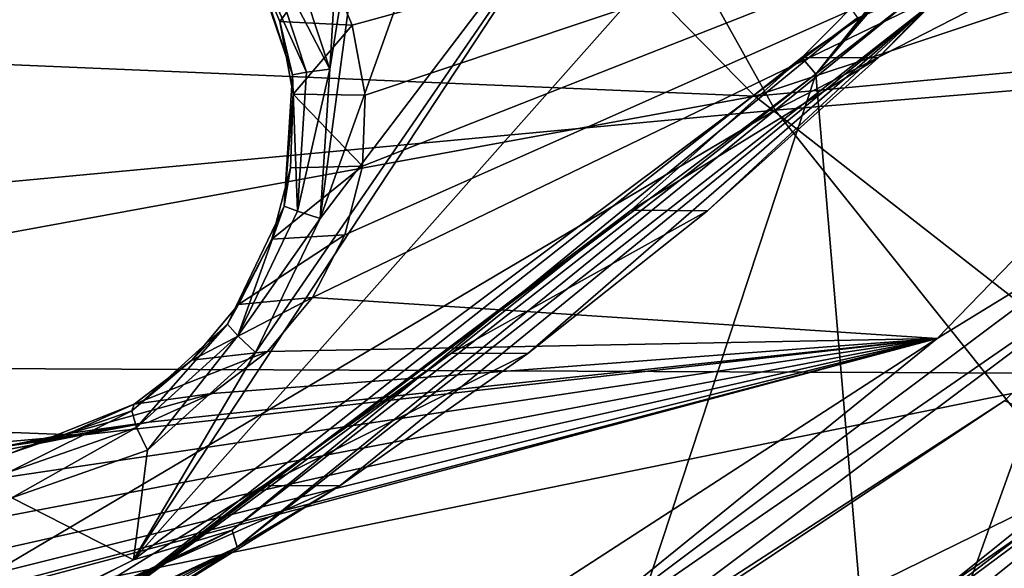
# Model space of a CAD drawing. Header units: metres. Extents: x -240 to 45, y -77 to 27.
# Tile 42 of 256: x -209.26 to -205.54, y -12.87 to -10.8. Entities that reach past the tile are written whole.
import ezdxf

# ---------------------------------------------------------------- set-up
doc = ezdxf.new("R2010")
doc.units = ezdxf.units.M
doc.layers.add('solid_MASSBILD_K_E_SW0001', color=7, linetype='CONTINUOUS')

msp = doc.modelspace()

# ---------------------------------------------------------------- linework, layer by layer
at = {"layer": 'solid_MASSBILD_K_E_SW0001'}
for points in [[(-200.678574, -8.205292, 323.557861), (-207.799011, -8.653046, 316.039032), (-206.408356, -11.139694, 314.959747)], [(-200.678574, -8.205292, 323.557861), (-206.408356, -11.139694, 314.959747), (-199.397903, -10.562572, 322.499359)], [(-204.095444, -8.295554, 269.187805), (-204.030228, -8.337797, 269.068481), (-206.25499, -11.003244, 269.623169)], [(-204.095444, -8.295554, 269.187805), (-206.25499, -11.003244, 269.623169), (-204.589584, -9.00258, 269.311005)], [(-206.25499, -11.003244, 269.623169), (-204.030228, -8.337797, 269.068481), (-206.012939, -13.863758, 269.562805)], [(-204.030228, -8.337797, 269.068481), (-203.338867, -11.253856, 268.896088), (-206.012939, -13.863758, 269.562805)], [(-207.799011, -8.653046, 316.039032), (-214.66362, -9.140379, 308.536865), (-213.168991, -11.77065, 307.42569)], [(-207.799011, -8.653046, 316.039032), (-213.168991, -11.77065, 307.42569), (-206.408356, -11.139694, 314.959747)], [(-208.090393, -10.984816, 271.626709), (-208.26622, -10.450125, 271.670532), (-207.961197, -8.825294, 271.594482)], [(-208.090393, -10.984816, 271.626709), (-207.961197, -8.825294, 271.594482), (-207.835144, -9.374626, 271.563049)], [(-204.589584, -9.00258, 269.311005), (-206.25499, -11.003244, 269.623169), (-205.124084, -9.680608, 269.444275)], [(-201.287369, -9.356994, 316.991089), (-206.486023, -11.086301, 309.966278), (-207.688828, -9.859185, 310.395233)], [(-201.287369, -9.356994, 316.991089), (-200.248047, -10.507676, 316.440918), (-206.486023, -11.086301, 309.966278)], [(-208.127045, -11.548037, 271.635834), (-207.835144, -9.374626, 271.563049), (-207.514206, -9.83215, 271.483032)], [(-208.127045, -11.548037, 271.635834), (-208.090393, -10.984816, 271.626709), (-207.835144, -9.374626, 271.563049)], [(-203.438126, -9.569851, 272.012695), (-208.034332, -11.609398, 273.158661), (-208.155884, -11.846393, 273.188965)], [(-203.438126, -9.569851, 272.012695), (-208.155884, -11.846393, 273.188965), (-205.796738, -12.000871, 272.600739)], [(-203.438126, -9.569851, 272.012695), (-208.109634, -10.572916, 273.177429), (-208.005539, -10.818874, 273.151459)], [(-203.438126, -9.569851, 272.012695), (-207.966919, -11.350148, 273.141846), (-208.034332, -11.609398, 273.158661)], [(-203.438126, -9.569851, 272.012695), (-208.005539, -10.818874, 273.151459), (-207.957199, -11.08215, 273.139404)], [(-203.438126, -9.569851, 272.012695), (-207.957199, -11.08215, 273.139404), (-207.966919, -11.350148, 273.141846)], [(-203.438126, -9.569851, 272.012695), (-205.796738, -12.000871, 272.600739), (-205.010254, -11.518643, 272.446014)], [(-205.124084, -9.680608, 269.444275), (-206.25499, -11.003244, 269.623169), (-205.697357, -10.327271, 269.587189)], [(-208.127045, -11.548037, 271.635834), (-207.514206, -9.83215, 271.483032), (-207.047516, -10.127769, 271.366699)], [(-207.688828, -9.859185, 310.395233), (-206.486023, -11.086301, 309.966278), (-213.508621, -10.789882, 303.344971)], [(-207.047516, -10.127769, 271.366699), (-206.506561, -10.216242, 271.231812), (-208.831543, -12.8357, 271.811493)], [(-208.370819, -12.05406, 271.696625), (-207.047516, -10.127769, 271.366699), (-208.831543, -12.8357, 271.811493)], [(-208.370819, -12.05406, 271.696625), (-208.127045, -11.548037, 271.635834), (-207.047516, -10.127769, 271.366699)], [(-206.506561, -10.216242, 271.231812), (-206.097931, -10.790759, 271.129944), (-208.831543, -12.8357, 271.811493)], [(-205.697357, -10.327271, 269.587189), (-206.25499, -11.003244, 269.623169), (-206.307602, -10.940196, 269.739349)], [(-205.697357, -10.327271, 269.587189), (-206.307602, -10.940196, 269.739349), (-205.409119, -10.329464, 270.752075)], [(-206.307602, -10.940196, 269.739349), (-206.019424, -10.942215, 270.904236), (-205.409119, -10.329464, 270.752075)], [(-205.833557, -10.749775, 270.960968), (-205.409119, -10.329464, 270.752075), (-206.019424, -10.942215, 270.904236)], [(-208.34227, -10.499104, 271.715881), (-208.26622, -10.450125, 271.670532), (-208.090393, -10.984816, 271.626709)], [(-208.386536, -10.535575, 271.799469), (-208.34227, -10.499104, 271.715881), (-208.178558, -10.996138, 271.675079)], [(-208.178558, -10.996138, 271.675079), (-208.34227, -10.499104, 271.715881), (-208.090393, -10.984816, 271.626709)], [(-200.248047, -10.507676, 316.440918), (-205.145828, -12.132325, 309.470093), (-206.486023, -11.086301, 309.966278)], [(-208.231705, -11.005658, 271.760864), (-208.387466, -10.550097, 271.899689), (-208.386536, -10.535575, 271.799469)], [(-208.109634, -10.572916, 273.177429), (-208.387466, -10.550097, 271.899689), (-208.279449, -10.805269, 271.872772)], [(-208.231705, -11.005658, 271.760864), (-208.279449, -10.805269, 271.872772), (-208.387466, -10.550097, 271.899689)], [(-208.231705, -11.005658, 271.760864), (-208.386536, -10.535575, 271.799469), (-208.178558, -10.996138, 271.675079)], [(-208.005539, -10.818874, 273.151459), (-208.109634, -10.572916, 273.177429), (-208.279449, -10.805269, 271.872772)], [(-199.397903, -10.562572, 322.499359), (-206.408356, -11.139694, 314.959747), (-204.692413, -13.286131, 313.628082)], [(-208.458755, -12.724569, 271.690979), (-206.097931, -10.790759, 271.129944), (-205.864838, -10.69665, 271.04425)], [(-208.458755, -12.724569, 271.690979), (-205.864838, -10.69665, 271.04425), (-208.440018, -12.787498, 271.610809)], [(-205.864838, -10.69665, 271.04425), (-205.833557, -10.749775, 270.960968), (-208.440018, -12.787498, 271.610809)], [(-208.440018, -12.787498, 271.610809), (-205.833557, -10.749775, 270.960968), (-208.052322, -12.556359, 271.411102)], [(-205.833557, -10.749775, 270.960968), (-207.343155, -12.057722, 271.234283), (-208.052322, -12.556359, 271.411102)], [(-205.833557, -10.749775, 270.960968), (-206.664795, -11.519007, 271.065155), (-207.343155, -12.057722, 271.234283)], [(-205.833557, -10.749775, 270.960968), (-206.019424, -10.942215, 270.904236), (-206.664795, -11.519007, 271.065155)], [(-206.486023, -11.086301, 309.966278), (-212.036438, -12.102599, 302.970215), (-213.508621, -10.789882, 303.344971)], [(-208.458755, -12.724569, 271.690979), (-208.831543, -12.8357, 271.811493), (-206.097931, -10.790759, 271.129944)], [(-208.005539, -10.818874, 273.151459), (-208.279449, -10.805269, 271.872772), (-208.229218, -11.078817, 271.86026)], [(-208.231705, -11.005658, 271.760864), (-208.229218, -11.078817, 271.86026), (-208.279449, -10.805269, 271.872772)], [(-207.957199, -11.08215, 273.139404), (-208.005539, -10.818874, 273.151459), (-208.229218, -11.078817, 271.86026)], [(-206.307602, -10.940196, 269.739349), (-206.25499, -11.003244, 269.623169), (-209.042358, -13.091741, 270.318146)], [(-206.307602, -10.940196, 269.739349), (-209.042358, -13.091741, 270.318146), (-206.952896, -11.517154, 269.900238)], [(-206.307602, -10.940196, 269.739349), (-206.952896, -11.517154, 269.900238), (-206.019424, -10.942215, 270.904236)], [(-206.952896, -11.517154, 269.900238), (-206.664795, -11.519007, 271.065155), (-206.019424, -10.942215, 270.904236)], [(-209.042358, -13.091741, 270.318146), (-206.25499, -11.003244, 269.623169), (-207.564041, -14.972581, 269.949554)], [(-208.231705, -11.005658, 271.760864), (-208.178558, -10.996138, 271.675079), (-208.211868, -11.519904, 271.68338)], [(-208.211868, -11.519904, 271.68338), (-208.090393, -10.984816, 271.626709), (-208.127045, -11.548037, 271.635834)], [(-208.211868, -11.519904, 271.68338), (-208.178558, -10.996138, 271.675079), (-208.090393, -10.984816, 271.626709)], [(-206.25499, -11.003244, 269.623169), (-206.012939, -13.863758, 269.562805), (-207.564041, -14.972581, 269.949554)], [(-208.263199, -11.501025, 271.768738), (-208.229218, -11.078817, 271.86026), (-208.231705, -11.005658, 271.760864)], [(-208.263199, -11.501025, 271.768738), (-208.231705, -11.005658, 271.760864), (-208.211868, -11.519904, 271.68338)], [(-206.486023, -11.086301, 309.966278), (-205.145828, -12.132325, 309.470093), (-212.036438, -12.102599, 302.970215)], [(-208.263199, -11.501025, 271.768738), (-208.239319, -11.357024, 271.862762), (-208.229218, -11.078817, 271.86026)], [(-207.966919, -11.350148, 273.141846), (-208.229218, -11.078817, 271.86026), (-208.239319, -11.357024, 271.862762)], [(-207.966919, -11.350148, 273.141846), (-207.957199, -11.08215, 273.139404), (-208.229218, -11.078817, 271.86026)], [(-206.408356, -11.139694, 314.959747), (-213.168991, -11.77065, 307.42569), (-211.323532, -14.043895, 306.05368)], [(-206.408356, -11.139694, 314.959747), (-211.323532, -14.043895, 306.05368), (-204.692413, -13.286131, 313.628082)], [(-206.321457, -13.387243, 276.338745), (-203.576813, -11.183352, 275.654419), (-205.065582, -12.454508, 275.922546)], [(-203.509247, -11.235641, 275.713074), (-203.576813, -11.183352, 275.654419), (-206.321457, -13.387243, 276.338745)], [(-206.266739, -13.449837, 276.400574), (-203.509247, -11.235641, 275.713074), (-206.321457, -13.387243, 276.338745)], [(-206.266739, -13.449837, 276.400574), (-206.200729, -13.52943, 276.411682), (-203.509247, -11.235641, 275.713074)], [(-203.509247, -11.235641, 275.713074), (-206.200729, -13.52943, 276.411682), (-203.426529, -11.298489, 275.720001)], [(-203.781372, -12.054589, 269.045654), (-206.012939, -13.863758, 269.562805), (-203.338867, -11.253856, 268.896088)], [(-203.426529, -11.298489, 275.720001), (-206.200729, -13.52943, 276.411682), (-205.775894, -14.37501, 276.305756)], [(-203.426529, -11.298489, 275.720001), (-205.775894, -14.37501, 276.305756), (-202.835297, -12.031421, 275.572601)], [(-207.966919, -11.350148, 273.141846), (-208.239319, -11.357024, 271.862762), (-208.309235, -11.625939, 271.880188)], [(-208.034332, -11.609398, 273.158661), (-207.966919, -11.350148, 273.141846), (-208.309235, -11.625939, 271.880188)], [(-208.263199, -11.501025, 271.768738), (-208.309235, -11.625939, 271.880188), (-208.239319, -11.357024, 271.862762)], [(-206.952896, -11.517154, 269.900238), (-209.042358, -13.091741, 270.318146), (-207.63121, -12.056036, 270.069366)], [(-208.476242, -11.946259, 271.821838), (-208.309235, -11.625939, 271.880188), (-208.263199, -11.501025, 271.768738)], [(-208.476242, -11.946259, 271.821838), (-208.263199, -11.501025, 271.768738), (-208.437134, -11.990664, 271.739532)], [(-208.263199, -11.501025, 271.768738), (-208.211868, -11.519904, 271.68338), (-208.437134, -11.990664, 271.739532)], [(-208.437134, -11.990664, 271.739532), (-208.211868, -11.519904, 271.68338), (-208.127045, -11.548037, 271.635834)], [(-206.952896, -11.517154, 269.900238), (-207.63121, -12.056036, 270.069366), (-206.664795, -11.519007, 271.065155)], [(-207.63121, -12.056036, 270.069366), (-207.343155, -12.057722, 271.234283), (-206.664795, -11.519007, 271.065155)], [(-205.796738, -12.000871, 272.600739), (-207.553879, -13.423276, 273.0802), (-205.010254, -11.518643, 272.446014)], [(-204.912277, -11.600348, 272.534821), (-205.010254, -11.518643, 272.446014), (-207.553879, -13.423276, 273.0802)], [(-208.437134, -11.990664, 271.739532), (-208.127045, -11.548037, 271.635834), (-208.370819, -12.05406, 271.696625)], [(-208.476242, -11.946259, 271.821838), (-208.435455, -11.87208, 271.911682), (-208.309235, -11.625939, 271.880188)], [(-208.034332, -11.609398, 273.158661), (-208.309235, -11.625939, 271.880188), (-208.435455, -11.87208, 271.911682)], [(-208.155884, -11.846393, 273.188965), (-208.034332, -11.609398, 273.158661), (-208.435455, -11.87208, 271.911682)], [(-207.473953, -13.51849, 273.173523), (-204.912277, -11.600348, 272.534821), (-207.553879, -13.423276, 273.0802)], [(-207.473953, -13.51849, 273.173523), (-205.542969, -12.23567, 272.84668), (-204.912277, -11.600348, 272.534821)], [(-208.155884, -11.846393, 273.188965), (-208.435455, -11.87208, 271.911682), (-208.611664, -12.083101, 271.955597)], [(-208.325531, -12.049574, 273.231262), (-208.155884, -11.846393, 273.188965), (-208.611664, -12.083101, 271.955597)], [(-205.796738, -12.000871, 272.600739), (-208.155884, -11.846393, 273.188965), (-208.325531, -12.049574, 273.231262)], [(-208.476242, -11.946259, 271.821838), (-208.611664, -12.083101, 271.955597), (-208.435455, -11.87208, 271.911682)], [(-202.008789, -12.975492, 270.268646), (-206.172394, -14.456426, 269.75351), (-203.398514, -11.89766, 269.06189)], [(-203.781372, -12.054589, 269.045654), (-203.398514, -11.89766, 269.06189), (-206.172394, -14.456426, 269.75351)], [(-208.476242, -11.946259, 271.821838), (-208.838394, -12.273578, 271.91214), (-208.611664, -12.083101, 271.955597)], [(-208.476242, -11.946259, 271.821838), (-208.820038, -12.336747, 271.834991), (-208.838394, -12.273578, 271.91214)], [(-208.476242, -11.946259, 271.821838), (-208.437134, -11.990664, 271.739532), (-208.820038, -12.336747, 271.834991)], [(-205.796738, -12.000871, 272.600739), (-212.084869, -13.655541, 274.168549), (-212.330566, -13.744163, 274.229828)], [(-205.796738, -12.000871, 272.600739), (-212.330566, -13.744163, 274.229828), (-208.621155, -13.82993, 273.304962)], [(-205.796738, -12.000871, 272.600739), (-211.864655, -13.512921, 274.113647), (-212.084869, -13.655541, 274.168549)], [(-205.796738, -12.000871, 272.600739), (-211.68071, -13.323382, 274.06778), (-211.864655, -13.512921, 274.113647)], [(-205.796738, -12.000871, 272.600739), (-211.542145, -13.096129, 274.033234), (-211.68071, -13.323382, 274.06778)], [(-205.796738, -12.000871, 272.600739), (-211.456223, -12.842987, 274.01181), (-211.542145, -13.096129, 274.033234)], [(-205.796738, -12.000871, 272.600739), (-209.029129, -12.365992, 273.406677), (-211.456223, -12.842987, 274.01181)], [(-205.796738, -12.000871, 272.600739), (-208.773575, -12.316168, 273.342957), (-209.029129, -12.365992, 273.406677)], [(-208.437134, -11.990664, 271.739532), (-208.778732, -12.421522, 271.79834), (-208.820038, -12.336747, 271.834991)], [(-208.437134, -11.990664, 271.739532), (-208.370819, -12.05406, 271.696625), (-208.778732, -12.421522, 271.79834)], [(-205.796738, -12.000871, 272.600739), (-208.534973, -12.208896, 273.283478), (-208.773575, -12.316168, 273.342957)], [(-205.796738, -12.000871, 272.600739), (-208.621155, -13.82993, 273.304962), (-207.553879, -13.423276, 273.0802)], [(-205.796738, -12.000871, 272.600739), (-208.325531, -12.049574, 273.231262), (-208.534973, -12.208896, 273.283478)], [(-205.381592, -14.244207, 276.235016), (-202.835297, -12.031421, 275.572601), (-205.775894, -14.37501, 276.305756)], [(-207.63121, -12.056036, 270.069366), (-209.042358, -13.091741, 270.318146), (-208.340332, -12.554835, 270.246155)], [(-208.370819, -12.05406, 271.696625), (-208.831543, -12.8357, 271.811493), (-208.778732, -12.421522, 271.79834)], [(-208.325531, -12.049574, 273.231262), (-208.611664, -12.083101, 271.955597), (-208.82901, -12.248422, 272.009796)], [(-208.534973, -12.208896, 273.283478), (-208.325531, -12.049574, 273.231262), (-208.82901, -12.248422, 272.009796)], [(-207.63121, -12.056036, 270.069366), (-208.340332, -12.554835, 270.246155), (-207.343155, -12.057722, 271.234283)], [(-208.340332, -12.554835, 270.246155), (-208.052322, -12.556359, 271.411102), (-207.343155, -12.057722, 271.234283)], [(-203.781372, -12.054589, 269.045654), (-206.586975, -14.543213, 269.745178), (-206.012939, -13.863758, 269.562805)], [(-203.781372, -12.054589, 269.045654), (-206.172394, -14.456426, 269.75351), (-206.586975, -14.543213, 269.745178)], [(-205.145828, -12.132325, 309.470093), (-210.411301, -13.205269, 302.526489), (-212.036438, -12.102599, 302.970215)], [(-208.838394, -12.273578, 271.91214), (-208.82901, -12.248422, 272.009796), (-208.611664, -12.083101, 271.955597)], [(-205.145828, -12.132325, 309.470093), (-203.695694, -12.98147, 308.911102), (-210.411301, -13.205269, 302.526489)], [(-204.48288, -14.372025, 279.899719), (-202.654541, -12.177747, 275.733643), (-205.630417, -14.548222, 276.475616)], [(-205.325592, -14.305985, 276.29657), (-205.630417, -14.548222, 276.475616), (-202.654541, -12.177747, 275.733643)], [(-209.076614, -12.359753, 272.071533), (-208.534973, -12.208896, 273.283478), (-208.82901, -12.248422, 272.009796)], [(-208.773575, -12.316168, 273.342957), (-208.534973, -12.208896, 273.283478), (-209.076614, -12.359753, 272.071533)], [(-209.29451, -12.433149, 272.025848), (-209.076614, -12.359753, 272.071533), (-208.82901, -12.248422, 272.009796)], [(-209.29451, -12.433149, 272.025848), (-208.82901, -12.248422, 272.009796), (-208.838394, -12.273578, 271.91214)], [(-205.542969, -12.23567, 272.84668), (-208.422165, -14.100169, 273.564545), (-205.065582, -12.454508, 275.922546)], [(-207.473953, -13.51849, 273.173523), (-208.422165, -14.100169, 273.564545), (-205.542969, -12.23567, 272.84668)], [(-208.838394, -12.273578, 271.91214), (-208.820038, -12.336747, 271.834991), (-209.302307, -12.505468, 271.955261)], [(-209.29451, -12.433149, 272.025848), (-208.838394, -12.273578, 271.91214), (-209.302307, -12.505468, 271.955261)], [(-208.773575, -12.316168, 273.342957), (-209.076614, -12.359753, 272.071533), (-209.342026, -12.41151, 272.137695)], [(-209.029129, -12.365992, 273.406677), (-208.773575, -12.316168, 273.342957), (-209.342026, -12.41151, 272.137695)], [(-209.302307, -12.505468, 271.955261), (-208.820038, -12.336747, 271.834991), (-209.291412, -12.601869, 271.926147)], [(-208.820038, -12.336747, 271.834991), (-208.778732, -12.421522, 271.79834), (-209.291412, -12.601869, 271.926147)], [(-209.029129, -12.365992, 273.406677), (-211.427109, -12.576727, 274.004547), (-211.456223, -12.842987, 274.01181)], [(-209.289047, -12.35599, 273.471497), (-211.427109, -12.576727, 274.004547), (-209.029129, -12.365992, 273.406677)], [(-209.289047, -12.35599, 273.471497), (-209.029129, -12.365992, 273.406677), (-209.342026, -12.41151, 272.137695)], [(-209.29451, -12.433149, 272.025848), (-209.342026, -12.41151, 272.137695), (-209.076614, -12.359753, 272.071533)], [(-209.291412, -12.601869, 271.926147), (-208.778732, -12.421522, 271.79834), (-208.831543, -12.8357, 271.811493)], [(-208.422165, -14.100169, 273.564545), (-206.537903, -13.47487, 276.289642), (-205.065582, -12.454508, 275.922546)], [(-206.321457, -13.387243, 276.338745), (-205.065582, -12.454508, 275.922546), (-206.537903, -13.47487, 276.289642)], [(-208.340332, -12.554835, 270.246155), (-209.042358, -13.091741, 270.318146), (-209.077942, -13.011673, 270.430084)], [(-208.340332, -12.554835, 270.246155), (-209.077942, -13.011673, 270.430084), (-208.052322, -12.556359, 271.411102)], [(-209.077942, -13.011673, 270.430084), (-208.789993, -13.013034, 271.595001), (-208.052322, -12.556359, 271.411102)], [(-208.440018, -12.787498, 271.610809), (-208.052322, -12.556359, 271.411102), (-208.789993, -13.013034, 271.595001)], [(-209.291412, -12.601869, 271.926147), (-208.831543, -12.8357, 271.811493), (-210.362076, -13.606871, 272.193085)], [(-211.42012, -14.119072, 272.429352), (-208.831543, -12.8357, 271.811493), (-208.458755, -12.724569, 271.690979)], [(-211.42012, -14.119072, 272.429352), (-208.458755, -12.724569, 271.690979), (-211.415527, -14.188665, 272.352692)], [(-208.458755, -12.724569, 271.690979), (-208.440018, -12.787498, 271.610809), (-211.415527, -14.188665, 272.352692)], [(-211.415527, -14.188665, 272.352692), (-208.440018, -12.787498, 271.610809), (-211.148682, -14.114532, 272.183105)], [(-208.440018, -12.787498, 271.610809), (-210.340805, -13.793645, 271.981689), (-211.148682, -14.114532, 272.183105)], [(-208.440018, -12.787498, 271.610809), (-209.55368, -13.425997, 271.785431), (-210.340805, -13.793645, 271.981689)], [(-208.440018, -12.787498, 271.610809), (-208.789993, -13.013034, 271.595001), (-209.55368, -13.425997, 271.785431)], [(-211.42012, -14.119072, 272.429352), (-210.362076, -13.606871, 272.193085), (-208.831543, -12.8357, 271.811493)]]:
    msp.add_3dface(points, dxfattribs=at)

doc.saveas('drawing.dxf')
